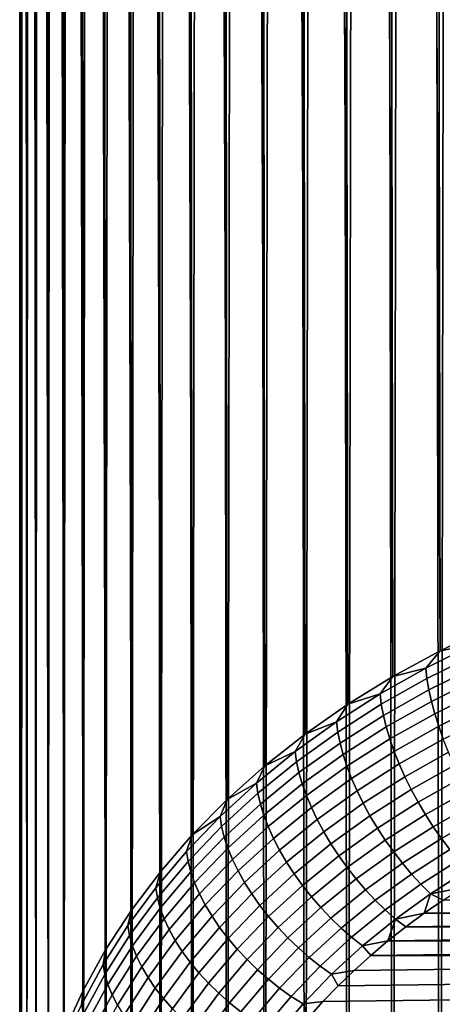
# Model space of a CAD drawing. Header units: metres. Extents: x -29 to 117, y -464 to 29.
# Tile 251 of 256: x 97.85 to 100.55, y -60.78 to -54.49. Entities that reach past the tile are written whole.
import ezdxf

# ---------------------------------------------------------------- set-up
doc = ezdxf.new("R2010")
doc.units = ezdxf.units.M
doc.layers.add('solid_24_501_056_XXX', color=7, linetype='CONTINUOUS')

msp = doc.modelspace()

# ---------------------------------------------------------------- linework, layer by layer
at = {"layer": 'solid_24_501_056_XXX'}
for points in [[(100.451645, -14.644389, 77.150513), (100.530876, -58.522095, 129.525024), (100.845062, -58.37307, 129.65007), (100.604523, -14.551145, 77.197197)], [(100.451645, -14.644389, 77.150513), (100.301796, -14.741547, 77.10112), (100.530876, -58.522095, 129.525024)], [(100.155128, -14.842526, 77.049057), (100.229263, -58.685654, 129.387787), (100.530876, -58.522095, 129.525024), (100.301796, -14.741547, 77.10112)], [(100.155128, -14.842526, 77.049057), (100.011726, -14.947417, 76.994492), (100.229263, -58.685654, 129.387787)], [(99.871834, -15.0559, 76.937317), (99.94136, -58.863129, 129.238861), (100.229263, -58.685654, 129.387787), (100.011726, -14.947417, 76.994492)], [(99.871834, -15.0559, 76.937317), (99.735687, -15.167631, 76.877419), (99.94136, -58.863129, 129.238861)], [(99.603386, -15.282576, 76.814903), (99.668266, -59.053841, 129.078842), (99.94136, -58.863129, 129.238861), (99.735687, -15.167631, 76.877419)], [(99.603386, -15.282576, 76.814903), (99.475037, -15.400742, 76.749908), (99.668266, -59.053841, 129.078842)], [(99.350845, -15.521766, 76.68235), (99.411026, -59.257069, 128.90831), (99.668266, -59.053841, 129.078842), (99.475037, -15.400742, 76.749908)], [(99.350845, -15.521766, 76.68235), (99.23101, -15.64528, 76.612129), (99.411026, -59.257069, 128.90831)], [(99.115585, -15.771305, 76.539429), (99.170593, -59.472046, 128.727921), (99.411026, -59.257069, 128.90831), (99.23101, -15.64528, 76.612129)], [(99.115585, -15.771305, 76.539429), (99.004677, -15.899748, 76.464355), (99.170593, -59.472046, 128.727921)], [(98.898422, -16.030256, 76.386818), (98.947899, -59.697952, 128.538361), (99.170593, -59.472046, 128.727921), (99.004677, -15.899748, 76.464355)], [(98.898422, -16.030256, 76.386818), (98.796974, -16.162489, 76.306778), (98.947899, -59.697952, 128.538361)], [(98.700356, -16.296484, 76.224457), (98.743782, -59.933929, 128.340347), (98.947899, -59.697952, 128.538361), (98.796974, -16.162489, 76.306778)], [(98.700356, -16.296484, 76.224457), (98.608658, -16.432081, 76.139908), (98.743782, -59.933929, 128.340347)], [(98.521965, -16.568968, 76.053085), (98.559013, -60.179089, 128.134644), (98.743782, -59.933929, 128.340347), (98.608658, -16.432081, 76.139908)], [(98.521965, -16.568968, 76.053085), (98.440361, -16.706865, 75.963982), (98.559013, -60.179089, 128.134644)], [(98.363876, -16.845779, 75.872826), (98.394295, -60.432495, 127.922012), (98.559013, -60.179089, 128.134644), (98.440361, -16.706865, 75.963982)], [(98.363876, -16.845779, 75.872826), (98.292542, -16.985537, 75.779655), (98.394295, -60.432495, 127.922012)], [(98.226418, -17.125889, 75.684448), (98.250252, -60.693188, 127.703262), (98.394295, -60.432495, 127.922012), (98.292542, -16.985537, 75.779655)], [(98.226418, -17.125889, 75.684448), (98.165527, -17.266628, 75.587212), (98.250252, -60.693188, 127.703262)], [(98.109901, -17.407711, 75.488174), (98.127434, -60.960178, 127.479233), (98.250252, -60.693188, 127.703262), (98.165527, -17.266628, 75.587212)], [(98.109901, -17.407711, 75.488174), (98.059547, -17.548977, 75.38736), (98.127434, -60.960178, 127.479233)], [(98.014488, -17.690247, 75.284767), (98.026306, -61.232456, 127.250763), (98.127434, -60.960178, 127.479233), (98.059547, -17.548977, 75.38736)], [(98.014488, -17.690247, 75.284767), (97.974724, -17.831367, 75.180428), (98.026306, -61.232456, 127.250763)], [(97.940269, -17.972256, 75.074532), (97.94725, -61.508984, 127.018723), (98.026306, -61.232456, 127.250763), (97.974724, -17.831367, 75.180428)], [(97.940269, -17.972256, 75.074532), (97.91114, -18.112759, 74.967148), (97.94725, -61.508984, 127.018723)], [(97.887321, -18.252722, 74.858315), (97.890572, -61.788719, 126.784004), (97.94725, -61.508984, 127.018723), (97.91114, -18.112759, 74.967148)], [(97.887321, -18.252722, 74.858315), (97.86882, -18.392006, 74.748116), (97.890572, -61.788719, 126.784004)], [(97.855629, -18.530508, 74.636688), (97.856468, -62.070595, 126.547478), (97.890572, -61.788719, 126.784004), (97.86882, -18.392006, 74.748116)], [(97.855629, -18.530508, 74.636688), (97.847725, -18.668106, 74.524132), (97.856468, -62.070595, 126.547478)], [(97.847725, -18.668106, 74.524132), (97.845093, -18.804682, 74.410545), (97.856468, -62.070595, 126.547478)], [(97.847725, -18.940254, 74.295776), (97.845093, -62.353542, 126.310059), (97.856468, -62.070595, 126.547478), (97.845093, -18.804682, 74.410545)], [(97.847725, -18.940254, 74.295776), (97.855629, -19.074995, 74.17981), (97.856468, -62.63649, 126.072639), (97.845093, -62.353542, 126.310059)], [(97.855629, -19.074995, 74.17981), (97.86882, -19.208784, 74.062759), (97.856468, -62.63649, 126.072639)], [(97.86882, -19.208784, 74.062759), (97.887321, -19.341496, 73.944725), (97.890572, -62.918365, 125.836113), (97.856468, -62.63649, 126.072639)], [(97.887321, -19.341496, 73.944725), (97.91114, -19.472984, 73.825783), (97.890572, -62.918365, 125.836113)], [(97.91114, -19.472984, 73.825783), (97.940277, -19.603148, 73.706047), (97.94725, -63.198101, 125.601387), (97.890572, -62.918365, 125.836113)], [(97.940277, -19.603148, 73.706047), (97.974731, -19.731907, 73.585678), (97.94725, -63.198101, 125.601387)], [(97.974731, -19.731907, 73.585678), (98.014496, -19.859173, 73.464813), (98.026306, -63.474628, 125.369354), (97.94725, -63.198101, 125.601387)], [(98.014496, -19.859173, 73.464813), (98.05957, -19.984756, 73.343491), (98.026306, -63.474628, 125.369354)], [(98.05957, -19.984756, 73.343491), (98.109924, -20.108583, 73.221863), (98.127434, -63.746906, 125.140884), (98.026306, -63.474628, 125.369354)], [(98.109924, -20.108583, 73.221863), (98.165558, -20.230625, 73.100113), (98.127434, -63.746906, 125.140884)], [(98.165558, -20.230625, 73.100113), (98.226463, -20.35083, 72.978386), (98.250252, -64.013901, 124.916855), (98.127434, -63.746906, 125.140884)], [(98.226463, -20.35083, 72.978386), (98.292595, -20.468977, 72.856689), (98.250252, -64.013901, 124.916855)], [(98.292595, -20.468977, 72.856689), (98.363937, -20.585005, 72.735222), (98.394295, -64.27459, 124.698105), (98.250252, -64.013901, 124.916855)], [(98.363937, -20.585005, 72.735222), (98.44043, -20.6989, 72.614243), (98.394295, -64.27459, 124.698105)], [(98.44043, -20.6989, 72.614243), (98.522049, -20.810598, 72.493904), (98.559013, -64.528, 124.485474), (98.394295, -64.27459, 124.698105)], [(98.522049, -20.810598, 72.493904), (98.608749, -20.919872, 72.374168), (98.559013, -64.528, 124.485474)], [(98.608749, -20.919872, 72.374168), (98.700455, -21.026684, 72.255318), (98.743782, -64.773155, 124.279762), (98.559013, -64.528, 124.485474)], [(98.700455, -21.026684, 72.255318), (98.797073, -21.131027, 72.13765), (98.743782, -64.773155, 124.279762)], [(98.797073, -21.131027, 72.13765), (98.898529, -21.232809, 72.021324), (98.947899, -65.009132, 124.081749), (98.743782, -64.773155, 124.279762)], [(98.898529, -21.232809, 72.021324), (99.004784, -21.331825, 71.906265), (98.947899, -65.009132, 124.081749)], [(99.004784, -21.331825, 71.906265), (99.115707, -21.428064, 71.792809), (99.170593, -65.235039, 123.892197), (98.947899, -65.009132, 124.081749)], [(99.115707, -21.428064, 71.792809), (99.231133, -21.521538, 71.681328), (99.170593, -65.235039, 123.892197)], [(99.231133, -21.521538, 71.681328), (99.350975, -21.612135, 71.571884), (99.411026, -65.450012, 123.711807), (99.170593, -65.235039, 123.892197)], [(99.350975, -21.612135, 71.571884), (99.475174, -21.699684, 71.464432), (99.411026, -65.450012, 123.711807)], [(99.475174, -21.699684, 71.464432), (99.603523, -21.784203, 71.359352), (99.668266, -65.653244, 123.541283), (99.411026, -65.450012, 123.711807)], [(99.603523, -21.784203, 71.359352), (99.735825, -21.865726, 71.257011), (99.668266, -65.653244, 123.541283)], [(99.735825, -21.865726, 71.257011), (99.871979, -21.944115, 71.157387), (99.94136, -65.843956, 123.381256), (99.668266, -65.653244, 123.541283)], [(99.871979, -21.944115, 71.157387), (100.011871, -22.019257, 71.060486), (99.94136, -65.843956, 123.381256)], [(100.011871, -22.019257, 71.060486), (100.155273, -22.0912, 70.966667), (100.229263, -66.021431, 123.232338), (99.94136, -65.843956, 123.381256)], [(100.155273, -22.0912, 70.966667), (100.301949, -22.160004, 70.876266), (100.229263, -66.021431, 123.232338)], [(100.301949, -22.160004, 70.876266), (100.451797, -22.225512, 70.789162), (100.530876, -66.18499, 123.095093), (100.229263, -66.021431, 123.232338)], [(100.451797, -22.225512, 70.789162), (100.604668, -22.287676, 70.705452), (100.530876, -66.18499, 123.095093)], [(100.604668, -22.287676, 70.705452), (100.760323, -22.346571, 70.625412), (100.845062, -66.334015, 122.970047), (100.530876, -66.18499, 123.095093)], [(100.743271, -58.48225, 129.678909), (100.845062, -58.37307, 129.65007), (100.530876, -58.522095, 129.525024)], [(100.439125, -58.632889, 129.552505), (100.530876, -58.522095, 129.525024), (100.229263, -58.685654, 129.387787)], [(100.439125, -58.632889, 129.552505), (100.743271, -58.48225, 129.678909), (100.530876, -58.522095, 129.525024)], [(100.446388, -58.699806, 129.615891), (100.749886, -58.549488, 129.74202), (100.743271, -58.48225, 129.678909), (100.439125, -58.632889, 129.552505)], [(100.45842, -58.771008, 129.67363), (100.760841, -58.621223, 129.799316), (100.749886, -58.549488, 129.74202), (100.446388, -58.699806, 129.615891)], [(100.147408, -58.797318, 129.414536), (100.439125, -58.632889, 129.552505), (100.229263, -58.685654, 129.387787)], [(100.155289, -58.863884, 129.47821), (100.446388, -58.699806, 129.615891), (100.439125, -58.632889, 129.552505), (100.147408, -58.797318, 129.414536)], [(100.475121, -58.845894, 129.725235), (100.776054, -58.696846, 129.850296), (100.760841, -58.621223, 129.799316), (100.45842, -58.771008, 129.67363)], [(100.147408, -58.797318, 129.414536), (100.229263, -58.685654, 129.387787), (99.94136, -58.863129, 129.238861)], [(100.16835, -58.934509, 129.536438), (100.45842, -58.771008, 129.67363), (100.446388, -58.699806, 129.615891), (100.155289, -58.863884, 129.47821)], [(100.496353, -58.923813, 129.770248), (100.795387, -58.775707, 129.894516), (100.776054, -58.696846, 129.850296), (100.475121, -58.845894, 129.725235)], [(100.186485, -59.008587, 129.588715), (100.475121, -58.845894, 129.725235), (100.45842, -58.771008, 129.67363), (100.16835, -58.934509, 129.536438)], [(100.521927, -59.004108, 129.808289), (100.81868, -58.857132, 129.93161), (100.795387, -58.775707, 129.894516), (100.496353, -58.923813, 129.770248)], [(99.869186, -58.974941, 129.265488), (100.147408, -58.797318, 129.414536), (99.94136, -58.863129, 129.238861)], [(99.877655, -59.04113, 129.329483), (100.155289, -58.863884, 129.47821), (100.147408, -58.797318, 129.414536), (99.869186, -58.974941, 129.265488)], [(99.869186, -58.974941, 129.265488), (99.94136, -58.863129, 129.238861), (99.668266, -59.053841, 129.078842)], [(99.891701, -59.111126, 129.388245), (100.16835, -58.934509, 129.536438), (100.155289, -58.863884, 129.47821), (99.877655, -59.04113, 129.329483)], [(100.209534, -59.085484, 129.634583), (100.496353, -58.923813, 129.770248), (100.475121, -58.845894, 129.725235), (100.186485, -59.008587, 129.588715)], [(100.551636, -59.08609, 129.839035), (100.845734, -58.940426, 129.961258), (100.81868, -58.857132, 129.93161), (100.521927, -59.004108, 129.808289)], [(99.911201, -59.184334, 129.441238), (100.186485, -59.008587, 129.588715), (100.16835, -58.934509, 129.536438), (99.891701, -59.111126, 129.388245)], [(100.237305, -59.164543, 129.673676), (100.521927, -59.004108, 129.808289), (100.496353, -58.923813, 129.770248), (100.209534, -59.085484, 129.634583)], [(99.605469, -59.165112, 129.105911), (99.869186, -58.974941, 129.265488), (99.668266, -59.053841, 129.078842)], [(99.614502, -59.230892, 129.170258), (99.877655, -59.04113, 129.329483), (99.869186, -58.974941, 129.265488), (99.605469, -59.165112, 129.105911)], [(99.935982, -59.26012, 129.488052), (100.209534, -59.085484, 129.634583), (100.186485, -59.008587, 129.588715), (99.911201, -59.184334, 129.441238)], [(100.269554, -59.245087, 129.705627), (100.551636, -59.08609, 129.839035), (100.521927, -59.004108, 129.808289), (100.237305, -59.164543, 129.673676)], [(99.605469, -59.165112, 129.105911), (99.668266, -59.053841, 129.078842), (99.411026, -59.257069, 128.90831)], [(99.629478, -59.300217, 129.229568), (99.891701, -59.111126, 129.388245), (99.877655, -59.04113, 129.329483), (99.614502, -59.230892, 129.170258)], [(99.965843, -59.337849, 129.528244), (100.237305, -59.164543, 129.673676), (100.209534, -59.085484, 129.634583), (99.935982, -59.26012, 129.488052)], [(100.306007, -59.326431, 129.730179), (100.585213, -59.169052, 129.862228), (100.551636, -59.08609, 129.839035), (100.269554, -59.245087, 129.705627)], [(99.650269, -59.37249, 129.283356), (99.911201, -59.184334, 129.441238), (99.891701, -59.111126, 129.388245), (99.629478, -59.300217, 129.229568)], [(99.357224, -59.36713, 128.936401), (99.605469, -59.165112, 129.105911), (99.411026, -59.257069, 128.90831)], [(99.366783, -59.432484, 129.001099), (99.614502, -59.230892, 129.170258), (99.605469, -59.165112, 129.105911), (99.357224, -59.36713, 128.936401)], [(99.676697, -59.447094, 129.331161), (99.935982, -59.26012, 129.488052), (99.911201, -59.184334, 129.441238), (99.650269, -59.37249, 129.283356)], [(100.000519, -59.416843, 129.561508), (100.269554, -59.245087, 129.705627), (100.237305, -59.164543, 129.673676), (99.965843, -59.337849, 129.528244)], [(100.346352, -59.407879, 129.747116), (100.622375, -59.252296, 129.87767), (100.585213, -59.169052, 129.862228), (100.306007, -59.326431, 129.730179)], [(99.357224, -59.36713, 128.936401), (99.411026, -59.257069, 128.90831), (99.170593, -59.472046, 128.727921)], [(99.382637, -59.501091, 129.06102), (99.629478, -59.300217, 129.229568), (99.614502, -59.230892, 129.170258), (99.366783, -59.432484, 129.001099)], [(99.708534, -59.523392, 129.372559), (99.965843, -59.337849, 129.528244), (99.935982, -59.26012, 129.488052), (99.676697, -59.447094, 129.331161)], [(100.039711, -59.496437, 129.587524), (100.306007, -59.326431, 129.730179), (100.269554, -59.245087, 129.705627), (100.000519, -59.416843, 129.561508)], [(100.390251, -59.488731, 129.756317), (100.662811, -59.335102, 129.885223), (100.622375, -59.252296, 129.87767), (100.346352, -59.407879, 129.747116)], [(99.404648, -59.572376, 129.115646), (99.650269, -59.37249, 129.283356), (99.629478, -59.300217, 129.229568), (99.382637, -59.501091, 129.06102)], [(99.745514, -59.600731, 129.407196), (100.000519, -59.416843, 129.561508), (99.965843, -59.337849, 129.528244), (99.708534, -59.523392, 129.372559)], [(100.083099, -59.575947, 129.606094), (100.346352, -59.407879, 129.747116), (100.306007, -59.326431, 129.730179), (100.039711, -59.496437, 129.587524)], [(100.437325, -59.568302, 129.75766), (100.706169, -59.416763, 129.884827), (100.662811, -59.335102, 129.885223), (100.390251, -59.488731, 129.756317)], [(99.125351, -59.580261, 128.757568), (99.357224, -59.36713, 128.936401), (99.170593, -59.472046, 128.727921)], [(99.135406, -59.645161, 128.822647), (99.366783, -59.432484, 129.001099), (99.357224, -59.36713, 128.936401), (99.125351, -59.580261, 128.757568)], [(99.432625, -59.645721, 129.16449), (99.676697, -59.447094, 129.331161), (99.650269, -59.37249, 129.283356), (99.404648, -59.572376, 129.115646)], [(99.152077, -59.713017, 128.883194), (99.382637, -59.501091, 129.06102), (99.366783, -59.432484, 129.001099), (99.135406, -59.645161, 128.822647)], [(99.466324, -59.720501, 129.207169), (99.708534, -59.523392, 129.372559), (99.676697, -59.447094, 129.331161), (99.432625, -59.645721, 129.16449)], [(99.787308, -59.678452, 129.434799), (100.039711, -59.496437, 129.587524), (100.000519, -59.416843, 129.561508), (99.745514, -59.600731, 129.407196)], [(100.130295, -59.654694, 129.61705), (100.390251, -59.488731, 129.756317), (100.346352, -59.407879, 129.747116), (100.083099, -59.575947, 129.606094)], [(100.48716, -59.645905, 129.751175), (100.752075, -59.496582, 129.87648), (100.706169, -59.416763, 129.884827), (100.437325, -59.568302, 129.75766)], [(99.125351, -59.580261, 128.757568), (99.170593, -59.472046, 128.727921), (98.947899, -59.697952, 128.538361)], [(99.175224, -59.783257, 128.93869), (99.404648, -59.572376, 129.115646), (99.382637, -59.501091, 129.06102), (99.152077, -59.713017, 128.883194)], [(99.505463, -59.796078, 129.243286), (99.745514, -59.600731, 129.407196), (99.708534, -59.523392, 129.372559), (99.466324, -59.720501, 129.207169)], [(99.833572, -59.755882, 129.455109), (100.083099, -59.575947, 129.606094), (100.039711, -59.496437, 129.587524), (99.787308, -59.678452, 129.434799)], [(100.180908, -59.731998, 129.6203), (100.437325, -59.568302, 129.75766), (100.390251, -59.488731, 129.756317), (100.130295, -59.654694, 129.61705)], [(100.539352, -59.720882, 129.736908), (100.800148, -59.573879, 129.860245), (100.752075, -59.496582, 129.87648), (100.48716, -59.645905, 129.751175)], [(98.910698, -59.80373, 128.570053), (99.125351, -59.580261, 128.757568), (98.947899, -59.697952, 128.538361)], [(98.921211, -59.868153, 128.635529), (99.135406, -59.645161, 128.822647), (99.125351, -59.580261, 128.757568), (98.910698, -59.80373, 128.570053)], [(99.204643, -59.85527, 128.988663), (99.432625, -59.645721, 129.16449), (99.404648, -59.572376, 129.115646), (99.175224, -59.783257, 128.93869)], [(99.883904, -59.832371, 129.467957), (100.130295, -59.654694, 129.61705), (100.083099, -59.575947, 129.606094), (99.833572, -59.755882, 129.455109)], [(100.234505, -59.807209, 129.615829), (100.48716, -59.645905, 129.751175), (100.437325, -59.568302, 129.75766), (100.180908, -59.731998, 129.6203)], [(100.593437, -59.792587, 129.714951), (100.849968, -59.647991, 129.836288), (100.800148, -59.573879, 129.860245), (100.539352, -59.720882, 129.736908)], [(98.938644, -59.935223, 128.696747), (99.152077, -59.713017, 128.883194), (99.135406, -59.645161, 128.822647), (98.921211, -59.868153, 128.635529)], [(99.240089, -59.928452, 129.032669), (99.466324, -59.720501, 129.207169), (99.432625, -59.645721, 129.16449), (99.204643, -59.85527, 128.988663)], [(99.549706, -59.871803, 129.272552), (99.787308, -59.678452, 129.434799), (99.745514, -59.600731, 129.407196), (99.505463, -59.796078, 129.243286)], [(99.937866, -59.907257, 129.473251), (100.180908, -59.731998, 129.6203), (100.130295, -59.654694, 129.61705), (99.883904, -59.832371, 129.467957)], [(100.290619, -59.879677, 129.603653), (100.539352, -59.720882, 129.736908), (100.48716, -59.645905, 129.751175), (100.234505, -59.807209, 129.615829)], [(98.714058, -60.03672, 128.374557), (98.910698, -59.80373, 128.570053), (98.947899, -59.697952, 128.538361), (98.743782, -59.933929, 128.340347)], [(98.962845, -60.004364, 128.753159), (99.175224, -59.783257, 128.93869), (99.152077, -59.713017, 128.883194), (98.938644, -59.935223, 128.696747)], [(99.28125, -60.002171, 129.070358), (99.505463, -59.796078, 129.243286), (99.466324, -59.720501, 129.207169), (99.240089, -59.928452, 129.032669)], [(99.598679, -59.947033, 129.294724), (99.833572, -59.755882, 129.455109), (99.787308, -59.678452, 129.434799), (99.549706, -59.871803, 129.272552)], [(100.34877, -59.948788, 129.583893), (100.593437, -59.792587, 129.714951), (100.539352, -59.720882, 129.736908), (100.290619, -59.879677, 129.603653)], [(98.993599, -60.074986, 128.804291), (99.204643, -59.85527, 128.988663), (99.175224, -59.783257, 128.93869), (98.962845, -60.004364, 128.753159)], [(99.651955, -60.021122, 129.309586), (99.883904, -59.832371, 129.467957), (99.833572, -59.755882, 129.455109), (99.598679, -59.947033, 129.294724)], [(99.995018, -59.979904, 129.470917), (100.234505, -59.807209, 129.615829), (100.180908, -59.731998, 129.6203), (99.937866, -59.907257, 129.473251)], [(98.724991, -60.100643, 128.440445), (98.921211, -59.868153, 128.635529), (98.910698, -59.80373, 128.570053), (98.714058, -60.03672, 128.374557)], [(99.327782, -60.075794, 129.101379), (99.549706, -59.871803, 129.272552), (99.505463, -59.796078, 129.243286), (99.28125, -60.002171, 129.070358)], [(99.709084, -60.093437, 129.317032), (99.937866, -59.907257, 129.473251), (99.883904, -59.832371, 129.467957), (99.651955, -60.021122, 129.309586)], [(100.054855, -60.04969, 129.460999), (100.290619, -59.879677, 129.603653), (100.234505, -59.807209, 129.615829), (99.995018, -59.979904, 129.470917)], [(100.40847, -60.013943, 129.556702), (100.648956, -59.860413, 129.685532), (100.593437, -59.792587, 129.714951), (100.34877, -59.948788, 129.583893)], [(98.743118, -60.166889, 128.50235), (98.938644, -59.935223, 128.696747), (98.921211, -59.868153, 128.635529), (98.724991, -60.100643, 128.440445)], [(99.030655, -60.146488, 128.849716), (99.240089, -59.928452, 129.032669), (99.204643, -59.85527, 128.988663), (98.993599, -60.074986, 128.804291)], [(99.37928, -60.148701, 129.125504), (99.598679, -59.947033, 129.294724), (99.549706, -59.871803, 129.272552), (99.327782, -60.075794, 129.101379)], [(99.769577, -60.163361, 129.316986), (99.995018, -59.979904, 129.470917), (99.937866, -59.907257, 129.473251), (99.709084, -60.093437, 129.317032)], [(100.116867, -60.116016, 129.443573), (100.34877, -59.948788, 129.583893), (100.290619, -59.879677, 129.603653), (100.054855, -60.04969, 129.460999)], [(100.469208, -60.074593, 129.522324), (100.705444, -59.923775, 129.64888), (100.648956, -59.860413, 129.685532), (100.40847, -60.013943, 129.556702)], [(98.536133, -60.278378, 128.171768), (98.714058, -60.03672, 128.374557), (98.743782, -59.933929, 128.340347), (98.559013, -60.179089, 128.134644)], [(98.76828, -60.23489, 128.559723), (98.962845, -60.004364, 128.753159), (98.938644, -59.935223, 128.696747), (98.743118, -60.166889, 128.50235)], [(99.073692, -60.218258, 128.889038), (99.28125, -60.002171, 129.070358), (99.240089, -59.928452, 129.032669), (99.030655, -60.146488, 128.849716)], [(99.43531, -60.220257, 129.142487), (99.651955, -60.021122, 129.309586), (99.598679, -59.947033, 129.294724), (99.37928, -60.148701, 129.125504)], [(100.180527, -60.178318, 129.418777), (100.40847, -60.013943, 129.556702), (100.34877, -59.948788, 129.583893), (100.116867, -60.116016, 129.443573)], [(100.469208, -60.074593, 129.522324), (100.675453, -60.034069, 129.561737), (100.705444, -59.923775, 129.64888)], [(98.800262, -60.304062, 128.612076), (98.993599, -60.074986, 128.804291), (98.962845, -60.004364, 128.753159), (98.76828, -60.23489, 128.559723)], [(99.122337, -60.28968, 128.921921), (99.327782, -60.075794, 129.101379), (99.28125, -60.002171, 129.070358), (99.073692, -60.218258, 128.889038)], [(99.495392, -60.28986, 129.152206), (99.709084, -60.093437, 129.317032), (99.651955, -60.021122, 129.309586), (99.43531, -60.220257, 129.142487)], [(99.832916, -60.230293, 129.309448), (100.054855, -60.04969, 129.460999), (99.995018, -59.979904, 129.470917), (99.769577, -60.163361, 129.316986)], [(100.245293, -60.236061, 129.386841), (100.469208, -60.074593, 129.522324), (100.40847, -60.013943, 129.556702), (100.180527, -60.178318, 129.418777)], [(100.469208, -60.074593, 129.522324), (100.550789, -60.115005, 129.49382), (100.675453, -60.034069, 129.561737)], [(98.547447, -60.341789, 128.238113), (98.724991, -60.100643, 128.440445), (98.714058, -60.03672, 128.374557), (98.536133, -60.278378, 128.171768)], [(98.838791, -60.373814, 128.658966), (99.030655, -60.146488, 128.849716), (98.993599, -60.074986, 128.804291), (98.800262, -60.304062, 128.612076)], [(99.176178, -60.360146, 128.948074), (99.37928, -60.148701, 129.125504), (99.327782, -60.075794, 129.101379), (99.122337, -60.28968, 128.921921)], [(99.559013, -60.356911, 129.154572), (99.769577, -60.163361, 129.316986), (99.709084, -60.093437, 129.317032), (99.495392, -60.28986, 129.152206)], [(99.89856, -60.293667, 129.294495), (100.116867, -60.116016, 129.443573), (100.054855, -60.04969, 129.460999), (99.832916, -60.230293, 129.309448)], [(100.245293, -60.236061, 129.386841), (100.429375, -60.199211, 129.423172), (100.469208, -60.074593, 129.522324)], [(100.469208, -60.074593, 129.522324), (100.429375, -60.199211, 129.423172), (100.550789, -60.115005, 129.49382)], [(98.5662, -60.407181, 128.30072), (98.743118, -60.166889, 128.50235), (98.724991, -60.100643, 128.440445), (98.547447, -60.341789, 128.238113)], [(98.883545, -60.44355, 128.699997), (99.073692, -60.218258, 128.889038), (99.030655, -60.146488, 128.849716), (98.838791, -60.373814, 128.658966)], [(99.234756, -60.42905, 128.967285), (99.43531, -60.220257, 129.142487), (99.37928, -60.148701, 129.125504), (99.176178, -60.360146, 128.948074)], [(99.96595, -60.352936, 129.272263), (100.180527, -60.178318, 129.418777), (100.116867, -60.116016, 129.443573), (99.89856, -60.293667, 129.294495)], [(107.139412, -60.115017, 129.493805), (100.550789, -60.115005, 129.49382), (100.429375, -60.199211, 129.423172)], [(107.260826, -60.199223, 129.423157), (107.139412, -60.115017, 129.493805), (100.429375, -60.199211, 129.423172)], [(98.377579, -60.527824, 127.962463), (98.536133, -60.278378, 128.171768), (98.559013, -60.179089, 128.134644), (98.394295, -60.432495, 127.922012)], [(98.592239, -60.473995, 128.359085), (98.76828, -60.23489, 128.559723), (98.743118, -60.166889, 128.50235), (98.5662, -60.407181, 128.30072)], [(98.934128, -60.512676, 128.734802), (99.122337, -60.28968, 128.921921), (99.073692, -60.218258, 128.889038), (98.883545, -60.44355, 128.699997)], [(99.297577, -60.495808, 128.979401), (99.495392, -60.28986, 129.152206), (99.43531, -60.220257, 129.142487), (99.234756, -60.42905, 128.967285)], [(99.625626, -60.420837, 129.149567), (99.832916, -60.230293, 129.309448), (99.769577, -60.163361, 129.316986), (99.559013, -60.356911, 129.154572)], [(100.034508, -60.407593, 129.242905), (100.245293, -60.236061, 129.386841), (100.180527, -60.178318, 129.418777), (99.96595, -60.352936, 129.272263)], [(100.245293, -60.236061, 129.386841), (100.311592, -60.286415, 129.349991), (100.429375, -60.199211, 129.423172)], [(107.260826, -60.199223, 129.423157), (100.429375, -60.199211, 129.423172), (100.311592, -60.286415, 129.349991)], [(107.378609, -60.286427, 129.349976), (107.260826, -60.199223, 129.423157), (100.311592, -60.286415, 129.349991)], [(98.389236, -60.590706, 128.029236), (98.547447, -60.341789, 128.238113), (98.536133, -60.278378, 128.171768), (98.377579, -60.527824, 127.962463)], [(98.625328, -60.54166, 128.412704), (98.800262, -60.304062, 128.612076), (98.76828, -60.23489, 128.559723), (98.592239, -60.473995, 128.359085)], [(99.694664, -60.481091, 129.137238), (99.89856, -60.293667, 129.294495), (99.832916, -60.230293, 129.309448), (99.625626, -60.420837, 129.149567)], [(100.034508, -60.407593, 129.242905), (100.197815, -60.376347, 129.274536), (100.245293, -60.236061, 129.386841)], [(100.245293, -60.236061, 129.386841), (100.197815, -60.376347, 129.274536), (100.311592, -60.286415, 129.349991)], [(107.378609, -60.286427, 129.349976), (100.311592, -60.286415, 129.349991), (100.197815, -60.376347, 129.274536)], [(107.492378, -60.376358, 129.274521), (107.378609, -60.286427, 129.349976), (100.197815, -60.376347, 129.274536)], [(98.408546, -60.655216, 128.09259), (98.5662, -60.407181, 128.30072), (98.547447, -60.341789, 128.238113), (98.389236, -60.590706, 128.029236)], [(98.665199, -60.609596, 128.461121), (98.838791, -60.373814, 128.658966), (98.800262, -60.304062, 128.612076), (98.625328, -60.54166, 128.412704)], [(98.99012, -60.580597, 128.763092), (99.176178, -60.360146, 128.948074), (99.122337, -60.28968, 128.921921), (98.934128, -60.512676, 128.734802)], [(99.364082, -60.559845, 128.984299), (99.559013, -60.356911, 129.154572), (99.495392, -60.28986, 129.152206), (99.297577, -60.495808, 128.979401)], [(99.765533, -60.537159, 129.117676), (99.96595, -60.352936, 129.272263), (99.89856, -60.293667, 129.294495), (99.694664, -60.481091, 129.137238)], [(98.435364, -60.720806, 128.151993), (98.592239, -60.473995, 128.359085), (98.5662, -60.407181, 128.30072), (98.408546, -60.655216, 128.09259)], [(98.711494, -60.677227, 128.503922), (98.883545, -60.44355, 128.699997), (98.838791, -60.373814, 128.658966), (98.665199, -60.609596, 128.461121)], [(99.051033, -60.646736, 128.784622), (99.234756, -60.42905, 128.967285), (99.176178, -60.360146, 128.948074), (98.99012, -60.580597, 128.763092)], [(99.433723, -60.620617, 128.981934), (99.625626, -60.420837, 129.149567), (99.559013, -60.356911, 129.154572), (99.364082, -60.559845, 128.984299)], [(99.837631, -60.588562, 129.091064), (100.034508, -60.407593, 129.242905), (99.96595, -60.352936, 129.272263), (99.765533, -60.537159, 129.117676)], [(100.034508, -60.407593, 129.242905), (99.837631, -60.588562, 129.091064), (99.981865, -60.564796, 129.116394), (100.087936, -60.469128, 129.196671)], [(100.034508, -60.407593, 129.242905), (100.087936, -60.469128, 129.196671), (100.197815, -60.376347, 129.274536)], [(107.492378, -60.376358, 129.274521), (100.197815, -60.376347, 129.274536), (100.087936, -60.469128, 129.196671)], [(107.602257, -60.469139, 129.196671), (107.492378, -60.376358, 129.274521), (100.087936, -60.469128, 129.196671)], [(98.238983, -60.784153, 127.747383), (98.377579, -60.527824, 127.962463), (98.394295, -60.432495, 127.922012), (98.250252, -60.693188, 127.703262)], [(98.469444, -60.786915, 128.206909), (98.625328, -60.54166, 128.412704), (98.592239, -60.473995, 128.359085), (98.435364, -60.720806, 128.151993)], [(98.76384, -60.743969, 128.540726), (98.934128, -60.512676, 128.734802), (98.883545, -60.44355, 128.699997), (98.711494, -60.677227, 128.503922)], [(99.116348, -60.710529, 128.799225), (99.297577, -60.495808, 128.979401), (99.234756, -60.42905, 128.967285), (99.051033, -60.646736, 128.784622)], [(99.505905, -60.677605, 128.972336), (99.694664, -60.481091, 129.137238), (99.625626, -60.420837, 129.149567), (99.433723, -60.620617, 128.981934)], [(107.602257, -60.469139, 129.196671), (99.981865, -60.564796, 129.116394), (99.879936, -60.663048, 129.033966), (107.708336, -60.564808, 129.116394)], [(107.602257, -60.469139, 129.196671), (100.087936, -60.469128, 129.196671), (99.981865, -60.564796, 129.116394)], [(98.250931, -60.846485, 127.814613), (98.389236, -60.590706, 128.029236), (98.377579, -60.527824, 127.962463), (98.238983, -60.784153, 127.747383)], [(98.82177, -60.809254, 128.571228), (98.99012, -60.580597, 128.763092), (98.934128, -60.512676, 128.734802), (98.76384, -60.743969, 128.540726)], [(99.185509, -60.771427, 128.806747), (99.364082, -60.559845, 128.984299), (99.297577, -60.495808, 128.979401), (99.116348, -60.710529, 128.799225)], [(99.579994, -60.730316, 128.955597), (99.765533, -60.537159, 129.117676), (99.694664, -60.481091, 129.137238), (99.505905, -60.677605, 128.972336)], [(99.655373, -60.778305, 128.931839), (99.837631, -60.588562, 129.091064), (99.765533, -60.537159, 129.117676), (99.579994, -60.730316, 128.955597)], [(98.270737, -60.910088, 127.878731), (98.408546, -60.655216, 128.09259), (98.389236, -60.590706, 128.029236), (98.250931, -60.846485, 127.814613)], [(98.510498, -60.852978, 128.256897), (98.665199, -60.609596, 128.461121), (98.625328, -60.54166, 128.412704), (98.469444, -60.786915, 128.206909)], [(98.884796, -60.872524, 128.595169), (99.051033, -60.646736, 128.784622), (98.99012, -60.580597, 128.763092), (98.82177, -60.809254, 128.571228)], [(99.257927, -60.828911, 128.807159), (99.433723, -60.620617, 128.981934), (99.364082, -60.559845, 128.984299), (99.185509, -60.771427, 128.806747)], [(99.837631, -60.588562, 129.091064), (99.655373, -60.778305, 128.931839), (99.782478, -60.763584, 128.9496), (99.879936, -60.663048, 129.033966)], [(107.708336, -60.564808, 129.116394), (99.879936, -60.663048, 129.033966), (99.782478, -60.763584, 128.9496), (107.810257, -60.663055, 129.033951)], [(99.837631, -60.588562, 129.091064), (99.879936, -60.663048, 129.033966), (99.981865, -60.564796, 129.116394)], [(98.298225, -60.974422, 127.939178), (98.435364, -60.720806, 128.151993), (98.408546, -60.655216, 128.09259), (98.270737, -60.910088, 127.878731)], [(98.558182, -60.918434, 128.301514), (98.711494, -60.677227, 128.503922), (98.665199, -60.609596, 128.461121), (98.510498, -60.852978, 128.256897)], [(98.952377, -60.933243, 128.61235), (99.116348, -60.710529, 128.799225), (99.051033, -60.646736, 128.784622), (98.884796, -60.872524, 128.595169)], [(99.332977, -60.882488, 128.800415), (99.505905, -60.677605, 128.972336), (99.433723, -60.620617, 128.981934), (99.257927, -60.828911, 128.807159)], [(107.810257, -60.663055, 129.033951), (99.782478, -60.763584, 128.9496), (99.689285, -60.866638, 128.863129), (107.907715, -60.763592, 128.949585)], [(98.120842, -61.046421, 127.527313), (98.238983, -60.784153, 127.747383), (98.250252, -60.693188, 127.703262), (98.127434, -60.960178, 127.479233)], [(98.333176, -61.038933, 127.995445), (98.469444, -60.786915, 128.206909), (98.435364, -60.720806, 128.151993), (98.298225, -60.974422, 127.939178)], [(98.612091, -60.982716, 128.340393), (98.76384, -60.743969, 128.540726), (98.711494, -60.677227, 128.503922), (98.558182, -60.918434, 128.301514)], [(99.023933, -60.990883, 128.622604), (99.185509, -60.771427, 128.806747), (99.116348, -60.710529, 128.799225), (98.952377, -60.933243, 128.61235)], [(99.410027, -60.931702, 128.786606), (99.579994, -60.730316, 128.955597), (99.505905, -60.677605, 128.972336), (99.332977, -60.882488, 128.800415)], [(98.671745, -61.04528, 128.373184), (98.82177, -60.809254, 128.571228), (98.76384, -60.743969, 128.540726), (98.612091, -60.982716, 128.340393)], [(99.098862, -61.044956, 128.62587), (99.257927, -60.828911, 128.807159), (99.185509, -60.771427, 128.806747), (99.023933, -60.990883, 128.622604)], [(99.488403, -60.976131, 128.765854), (99.655373, -60.778305, 128.931839), (99.579994, -60.730316, 128.955597), (99.410027, -60.931702, 128.786606)], [(99.488403, -60.976131, 128.765854), (99.689285, -60.866638, 128.863129), (99.655373, -60.778305, 128.931839)], [(107.907715, -60.763592, 128.949585), (99.689285, -60.866638, 128.863129), (99.600395, -60.972137, 128.774597), (108.000908, -60.866646, 128.863113)], [(99.655373, -60.778305, 128.931839), (99.689285, -60.866638, 128.863129), (99.782478, -60.763584, 128.9496)]]:
    msp.add_3dface(points, dxfattribs=at)

doc.saveas('drawing.dxf')
